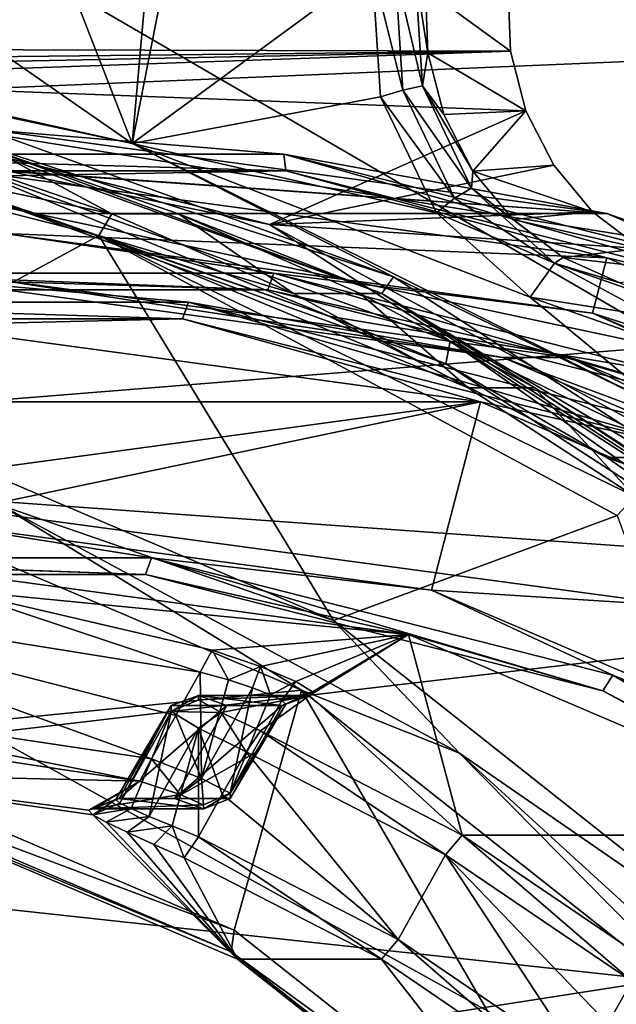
# Model space of a CAD drawing. Header units: metres. Extents: x -240 to 45, y -77 to 27.
# Tile 57 of 256: x -212.4 to -209.8, y 6.84 to 11.13. Entities that reach past the tile are written whole.
import ezdxf

# ---------------------------------------------------------------- set-up
doc = ezdxf.new("R2010")
doc.units = ezdxf.units.M
doc.layers.add('solid_MASSBILD_K_E_SW0001', color=7, linetype='CONTINUOUS')

msp = doc.modelspace()

# ---------------------------------------------------------------- linework, layer by layer
at = {"layer": 'solid_MASSBILD_K_E_SW0001'}
for points in [[(-211.586853, 12.255483, 272.498474), (-210.867355, 11.358562, 272.319092), (-211.912918, 10.5915, 272.579773)], [(-211.810852, 11.740272, 272.554321), (-211.586853, 12.255483, 272.498474), (-211.912918, 10.5915, 272.579773)], [(-218.598785, 12.209254, 295.839294), (-212.036407, 12.102674, 302.970123), (-213.508606, 10.789955, 303.344879)], [(-206.486115, 11.086336, 309.966125), (-213.508606, 10.789955, 303.344879), (-212.036407, 12.102674, 302.970123)], [(-205.145859, 12.132355, 309.470001), (-206.486115, 11.086336, 309.966125), (-212.036407, 12.102674, 302.970123)], [(-213.14212, 11.809993, 307.405731), (-214.642731, 9.184826, 308.521332), (-207.779572, 8.695085, 316.023956)], [(-206.383362, 11.176867, 314.940369), (-213.14212, 11.809993, 307.405731), (-207.779572, 8.695085, 316.023956)], [(-212.209427, 11.353092, 272.653687), (-211.810852, 11.740272, 272.554321), (-211.912918, 10.5915, 272.579773)], [(-212.722076, 11.15303, 272.781525), (-212.209427, 11.353092, 272.653687), (-211.912918, 10.5915, 272.579773)], [(-210.867355, 11.358562, 272.319092), (-210.830688, 10.795341, 272.309937), (-211.912918, 10.5915, 272.579773)], [(-210.73349, 10.823551, 272.312073), (-210.830688, 10.795341, 272.309937), (-210.867355, 11.358562, 272.319092)], [(-210.7668, 11.347318, 272.320374), (-210.73349, 10.823551, 272.312073), (-210.867355, 11.358562, 272.319092)], [(-210.648102, 10.84243, 272.363342), (-210.73349, 10.823551, 272.312073), (-210.7668, 11.347318, 272.320374)], [(-210.679596, 11.337797, 272.371216), (-210.648102, 10.84243, 272.363342), (-210.7668, 11.347318, 272.320374)], [(-210.679596, 11.337797, 272.371216), (-210.635132, 11.264636, 272.460114), (-210.625031, 10.986429, 272.457581)], [(-210.679596, 11.337797, 272.371216), (-210.625031, 10.986429, 272.457581), (-210.648102, 10.84243, 272.363342)], [(-219.292618, 11.018811, 275.965668), (-210.265076, 10.993307, 273.714844), (-210.27478, 11.261305, 273.717255)], [(-219.292618, 11.018811, 275.965668), (-210.27478, 11.261305, 273.717255), (-219.09549, 11.193665, 275.916504)], [(-210.265076, 10.993307, 273.714844), (-210.625031, 10.986429, 272.457581), (-210.635132, 11.264636, 272.460114)], [(-210.27478, 11.261305, 273.717255), (-210.265076, 10.993307, 273.714844), (-210.635132, 11.264636, 272.460114)], [(-212.722076, 11.15303, 272.781525), (-211.912918, 10.5915, 272.579773), (-214.43309, 11.151222, 273.20813)], [(-213.052292, 10.832513, 272.842346), (-214.43309, 11.151222, 273.20813), (-211.912918, 10.5915, 272.579773)], [(-206.486115, 11.086336, 309.966125), (-207.68898, 9.859224, 310.39502), (-213.508606, 10.789955, 303.344879)], [(-219.292618, 11.018811, 275.965668), (-219.522766, 10.893439, 276.023041), (-210.265076, 10.993307, 273.714844)], [(-216.364243, 10.87013, 275.235535), (-210.265076, 10.993307, 273.714844), (-219.522766, 10.893439, 276.023041)], [(-213.802444, 10.870137, 274.596802), (-210.265076, 10.993307, 273.714844), (-216.364243, 10.87013, 275.235535)], [(-213.802444, 10.870137, 274.596802), (-210.197662, 10.734057, 273.698029), (-210.265076, 10.993307, 273.714844)], [(-210.648102, 10.84243, 272.363342), (-210.625031, 10.986429, 272.457581), (-210.555115, 10.717514, 272.440155)], [(-210.265076, 10.993307, 273.714844), (-210.197662, 10.734057, 273.698029), (-210.625031, 10.986429, 272.457581)], [(-210.197662, 10.734057, 273.698029), (-210.555115, 10.717514, 272.440155), (-210.625031, 10.986429, 272.457581)], [(-211.315033, 10.238155, 273.976624), (-210.197662, 10.734057, 273.698029), (-213.802444, 10.870137, 274.596802)], [(-211.315033, 10.238155, 273.976624), (-213.802444, 10.870137, 274.596802), (-212.741745, 10.529222, 274.373749)], [(-214.534103, 10.820504, 271.687378), (-212.816605, 10.566057, 271.362213), (-212.001282, 10.285645, 271.158936)], [(-212.057907, 10.191366, 271.070007), (-214.534103, 10.820504, 271.687378), (-212.001282, 10.285645, 271.158936)], [(-212.057907, 10.191366, 271.070007), (-213.338028, 9.496467, 271.38916), (-214.534103, 10.820504, 271.687378)], [(-213.087662, 10.753432, 272.775055), (-213.052292, 10.832513, 272.842346), (-210.773621, 10.010783, 272.274231)], [(-210.773621, 10.010783, 272.274231), (-213.052292, 10.832513, 272.842346), (-211.912918, 10.5915, 272.579773)], [(-210.73349, 10.823551, 272.312073), (-210.50824, 10.352792, 272.25592), (-210.830688, 10.795341, 272.309937)], [(-210.648102, 10.84243, 272.363342), (-210.435059, 10.397197, 272.310242), (-210.73349, 10.823551, 272.312073)], [(-210.435059, 10.397197, 272.310242), (-210.50824, 10.352792, 272.25592), (-210.73349, 10.823551, 272.312073)], [(-210.648102, 10.84243, 272.363342), (-210.555115, 10.717514, 272.440155), (-210.428894, 10.471375, 272.408691)], [(-210.648102, 10.84243, 272.363342), (-210.428894, 10.471375, 272.408691), (-210.435059, 10.397197, 272.310242)], [(-207.68898, 9.859224, 310.39502), (-214.800186, 9.288323, 303.651154), (-213.508606, 10.789955, 303.344879)], [(-210.830688, 10.795341, 272.309937), (-210.586884, 10.289337, 272.249146), (-211.912918, 10.5915, 272.579773)], [(-210.50824, 10.352792, 272.25592), (-210.586884, 10.289337, 272.249146), (-210.830688, 10.795341, 272.309937)], [(-210.825638, 9.937701, 272.21109), (-212.526245, 10.566044, 272.526581), (-213.087662, 10.753432, 272.775055)], [(-210.825638, 9.937701, 272.21109), (-213.087662, 10.753432, 272.775055), (-210.773621, 10.010783, 272.274231)], [(-211.315033, 10.238155, 273.976624), (-210.076096, 10.497063, 273.667725), (-210.197662, 10.734057, 273.698029)], [(-210.197662, 10.734057, 273.698029), (-210.428894, 10.471375, 272.408691), (-210.555115, 10.717514, 272.440155)], [(-210.197662, 10.734057, 273.698029), (-210.076096, 10.497063, 273.667725), (-210.428894, 10.471375, 272.408691)], [(-215.010727, 10.65, 275.207245), (-212.518936, 10.65, 285.201294), (-209.844391, 10.28711, 284.534454)], [(-213.661926, 10.558887, 274.870941), (-215.010727, 10.65, 275.207245), (-209.844391, 10.28711, 284.534454)], [(-211.252319, 10.545802, 284.988464), (-212.518936, 10.65, 285.201294), (-213.737228, 10.545802, 285.608002)], [(-211.252319, 10.545802, 284.988464), (-209.844391, 10.28711, 284.534454), (-212.518936, 10.65, 285.201294)], [(-212.336182, 10.287109, 274.540405), (-213.661926, 10.558887, 274.870941), (-209.844391, 10.28711, 284.534454)], [(-212.738876, 10.422091, 274.486359), (-213.661926, 10.558887, 274.870941), (-212.336182, 10.287109, 274.540405)], [(-212.526245, 10.566044, 272.526581), (-212.001282, 10.285645, 271.158936), (-212.816605, 10.566057, 271.362213)], [(-212.526245, 10.566044, 272.526581), (-211.710938, 10.285626, 272.323273), (-212.001282, 10.285645, 271.158936)], [(-210.825638, 9.937701, 272.21109), (-211.710938, 10.285626, 272.323273), (-212.526245, 10.566044, 272.526581)], [(-210.179016, 9.921934, 272.147461), (-209.591507, 9.435664, 272.000977), (-211.912918, 10.5915, 272.579773)], [(-210.773621, 10.010783, 272.274231), (-211.912918, 10.5915, 272.579773), (-209.591507, 9.435664, 272.000977)], [(-210.586884, 10.289337, 272.249146), (-210.179016, 9.921934, 272.147461), (-211.912918, 10.5915, 272.579773)], [(-213.737228, 10.545802, 285.608002), (-213.710922, 10.473079, 285.677002), (-211.243149, 10.473079, 285.061707)], [(-211.252319, 10.545802, 284.988464), (-213.737228, 10.545802, 285.608002), (-211.243149, 10.473079, 285.061707)], [(-211.315033, 10.238155, 273.976624), (-212.741745, 10.529222, 274.373749), (-210.52684, 9.730464, 273.821533)], [(-210.546494, 9.63146, 273.939728), (-210.52684, 9.730464, 273.821533), (-212.741745, 10.529222, 274.373749)], [(-212.738876, 10.422091, 274.486359), (-210.546494, 9.63146, 273.939728), (-212.741745, 10.529222, 274.373749)], [(-208.8396, 9.932919, 284.386902), (-209.844391, 10.28711, 284.534454), (-211.252319, 10.545802, 284.988464)], [(-211.252319, 10.545802, 284.988464), (-211.243149, 10.473079, 285.061707), (-208.847076, 9.864421, 284.464294)], [(-208.8396, 9.932919, 284.386902), (-211.252319, 10.545802, 284.988464), (-208.847076, 9.864421, 284.464294)], [(-211.243149, 10.473079, 285.061707), (-213.710922, 10.473079, 285.677002), (-212.470551, 10.449998, 285.395355)], [(-211.243149, 10.473079, 285.061707), (-212.470551, 10.449998, 285.395355), (-209.844574, 10.093463, 284.740631)], [(-211.315033, 10.238155, 273.976624), (-209.906448, 10.293881, 273.625427), (-210.076096, 10.497063, 273.667725)], [(-208.847076, 9.864421, 284.464294), (-211.243149, 10.473079, 285.061707), (-209.844574, 10.093463, 284.740631)], [(-210.435059, 10.397197, 272.310242), (-210.428894, 10.471375, 272.408691), (-210.252686, 10.260354, 272.364746)], [(-210.076096, 10.497063, 273.667725), (-209.906448, 10.293881, 273.625427), (-210.428894, 10.471375, 272.408691)], [(-209.906448, 10.293881, 273.625427), (-210.252686, 10.260354, 272.364746), (-210.428894, 10.471375, 272.408691)], [(-212.470551, 10.199998, 285.395355), (-209.844574, 10.093463, 284.740631), (-212.470551, 10.449998, 285.395355)], [(-212.738876, 10.422091, 274.486359), (-212.336182, 10.287109, 274.540405), (-211.056213, 9.839315, 274.221283)], [(-212.738876, 10.422091, 274.486359), (-211.056213, 9.839315, 274.221283), (-210.546494, 9.63146, 273.939728)], [(-210.435059, 10.397197, 272.310242), (-210.072906, 10.069878, 272.21994), (-210.50824, 10.352792, 272.25592)], [(-210.435059, 10.397197, 272.310242), (-210.252686, 10.260354, 272.364746), (-210.035339, 10.095034, 272.310577)], [(-210.435059, 10.397197, 272.310242), (-210.035339, 10.095034, 272.310577), (-210.072906, 10.069878, 272.21994)], [(-210.50824, 10.352792, 272.25592), (-210.072906, 10.069878, 272.21994), (-210.586884, 10.289337, 272.249146)], [(-212.336182, 10.287109, 274.540405), (-209.844391, 10.28711, 284.534454), (-207.352112, 9.22317, 283.913055)], [(-211.056213, 9.839315, 274.221283), (-212.336182, 10.287109, 274.540405), (-207.352112, 9.22317, 283.913055)], [(-212.057907, 10.191366, 271.070007), (-212.001282, 10.285645, 271.158936), (-211.210495, 9.93852, 270.961761)], [(-211.710938, 10.285626, 272.323273), (-211.210495, 9.93852, 270.961761), (-212.001282, 10.285645, 271.158936)], [(-211.710938, 10.285626, 272.323273), (-210.920151, 9.938498, 272.126129), (-211.210495, 9.93852, 270.961761)], [(-210.825638, 9.937701, 272.21109), (-210.920151, 9.938498, 272.126129), (-211.710938, 10.285626, 272.323273)], [(-211.315033, 10.238155, 273.976624), (-209.697021, 10.13456, 273.573212), (-209.906448, 10.293881, 273.625427)], [(-210.072906, 10.069878, 272.21994), (-210.179016, 9.921934, 272.147461), (-210.586884, 10.289337, 272.249146)], [(-209.906448, 10.293881, 273.625427), (-209.697021, 10.13456, 273.573212), (-210.252686, 10.260354, 272.364746)], [(-209.697021, 10.13456, 273.573212), (-210.035339, 10.095034, 272.310577), (-210.252686, 10.260354, 272.364746)], [(-208.8396, 9.932919, 284.386902), (-207.352112, 9.22317, 283.913055), (-209.844391, 10.28711, 284.534454)], [(-209.046783, 9.010975, 273.411072), (-209.697021, 10.13456, 273.573212), (-211.315033, 10.238155, 273.976624)], [(-209.046783, 9.010975, 273.411072), (-211.315033, 10.238155, 273.976624), (-210.52684, 9.730464, 273.821533)], [(-211.295761, 10.026449, 285.07489), (-212.470551, 10.199998, 285.395355), (-213.658295, 10.026449, 285.66391)], [(-212.057907, 10.191366, 271.070007), (-211.03569, 8.512753, 270.815125), (-213.338028, 9.496467, 271.38916)], [(-212.470551, 10.199998, 285.395355), (-209.907379, 9.85199, 284.756287), (-209.844574, 10.093463, 284.740631)], [(-211.295761, 10.026449, 285.07489), (-209.907379, 9.85199, 284.756287), (-212.470551, 10.199998, 285.395355)], [(-212.057907, 10.191366, 271.070007), (-211.210495, 9.93852, 270.961761), (-210.449356, 9.526934, 270.772003)], [(-212.057907, 10.191366, 271.070007), (-210.449356, 9.526934, 270.772003), (-209.722809, 9.05355, 270.590851)], [(-209.799911, 8.969683, 270.507019), (-212.057907, 10.191366, 271.070007), (-209.722809, 9.05355, 270.590851)], [(-209.799911, 8.969683, 270.507019), (-211.03569, 8.512753, 270.815125), (-212.057907, 10.191366, 271.070007)], [(-209.45842, 10.027287, 273.513702), (-210.035339, 10.095034, 272.310577), (-209.697021, 10.13456, 273.573212)], [(-210.072906, 10.069878, 272.21994), (-210.035339, 10.095034, 272.310577), (-209.78775, 9.983703, 272.24884)], [(-209.45842, 10.027287, 273.513702), (-209.78775, 9.983703, 272.24884), (-210.035339, 10.095034, 272.310577)], [(-209.907379, 9.85199, 284.756287), (-207.397736, 9.048166, 284.130554), (-209.844574, 10.093463, 284.740631)], [(-208.847076, 9.864421, 284.464294), (-209.844574, 10.093463, 284.740631), (-207.397736, 9.048166, 284.130554)], [(-210.072906, 10.069878, 272.21994), (-209.643051, 9.837987, 272.040192), (-210.179016, 9.921934, 272.147461)], [(-210.072906, 10.069878, 272.21994), (-209.78775, 9.983703, 272.24884), (-209.616791, 9.910306, 272.106201)], [(-209.616791, 9.910306, 272.106201), (-209.643051, 9.837987, 272.040192), (-210.072906, 10.069878, 272.21994)], [(-211.667007, 9.900489, 283.649078), (-212.80925, 10, 284.036926), (-213.999863, 9.900489, 284.230743)], [(-213.658295, 10.026449, 285.66391), (-213.66745, 9.953689, 285.590698), (-211.322052, 9.953689, 285.00592)], [(-211.322052, 9.953689, 285.00592), (-213.66745, 9.953689, 285.590698), (-212.518936, 10, 285.201294)], [(-211.295761, 10.026449, 285.07489), (-213.658295, 10.026449, 285.66391), (-211.322052, 9.953689, 285.00592)], [(-212.518936, 10, 285.201294), (-212.80925, 10, 284.036926), (-210.297928, 9.659258, 283.410797)], [(-211.667007, 9.900489, 283.649078), (-210.297928, 9.659258, 283.410797), (-212.80925, 10, 284.036926)], [(-210.007629, 9.659258, 284.575165), (-212.518936, 10, 285.201294), (-210.297928, 9.659258, 283.410797)], [(-211.322052, 9.953689, 285.00592), (-212.518936, 10, 285.201294), (-210.007629, 9.659258, 284.575165)], [(-211.295761, 10.026449, 285.07489), (-211.322052, 9.953689, 285.00592), (-209.044815, 9.375216, 284.438141)], [(-209.001877, 9.443748, 284.50296), (-209.907379, 9.85199, 284.756287), (-211.295761, 10.026449, 285.07489)], [(-209.001877, 9.443748, 284.50296), (-211.295761, 10.026449, 285.07489), (-209.044815, 9.375216, 284.438141)], [(-210.825638, 9.937701, 272.21109), (-210.773621, 10.010783, 272.274231), (-208.729507, 8.687093, 271.764557)], [(-208.729507, 8.687093, 271.764557), (-210.773621, 10.010783, 272.274231), (-209.591507, 9.435664, 272.000977)], [(-209.044815, 9.375216, 284.438141), (-211.322052, 9.953689, 285.00592), (-210.007629, 9.659258, 284.575165)], [(-210.920151, 9.938498, 272.126129), (-210.449356, 9.526934, 270.772003), (-211.210495, 9.93852, 270.961761)], [(-210.920151, 9.938498, 272.126129), (-210.159012, 9.526906, 271.93634), (-210.449356, 9.526934, 270.772003)], [(-210.825638, 9.937701, 272.21109), (-210.159012, 9.526906, 271.93634), (-210.920151, 9.938498, 272.126129)], [(-208.796432, 8.623674, 271.705139), (-210.159012, 9.526906, 271.93634), (-210.825638, 9.937701, 272.21109)], [(-208.796432, 8.623674, 271.705139), (-210.825638, 9.937701, 272.21109), (-208.729507, 8.687093, 271.764557)], [(-210.179016, 9.921934, 272.147461), (-209.666275, 9.741577, 272.019623), (-209.591507, 9.435664, 272.000977)], [(-209.643051, 9.837987, 272.040192), (-209.666275, 9.741577, 272.019623), (-210.179016, 9.921934, 272.147461)], [(-213.999863, 9.900489, 284.230743), (-214.009018, 9.827728, 284.157501), (-211.693298, 9.827728, 283.580139)], [(-211.667007, 9.900489, 283.649078), (-213.999863, 9.900489, 284.230743), (-211.693298, 9.827728, 283.580139)], [(-211.667007, 9.900489, 283.649078), (-211.693298, 9.827728, 283.580139), (-209.444885, 9.256576, 283.019531)], [(-209.401947, 9.325109, 283.084351), (-210.297928, 9.659258, 283.410797), (-211.667007, 9.900489, 283.649078)], [(-209.401947, 9.325109, 283.084351), (-211.667007, 9.900489, 283.649078), (-209.444885, 9.256576, 283.019531)], [(-207.68898, 9.859224, 310.39502), (-208.735794, 8.470511, 310.754974), (-214.800186, 9.288323, 303.651154)], [(-211.693298, 9.827728, 283.580139), (-214.009018, 9.827728, 284.157501), (-212.85762, 9.8, 283.842865)], [(-211.693298, 9.827728, 283.580139), (-212.85762, 9.8, 283.842865), (-210.394653, 9.465548, 283.22879)], [(-209.444885, 9.256576, 283.019531), (-211.693298, 9.827728, 283.580139), (-210.394653, 9.465548, 283.22879)], [(-209.843903, 9.223167, 273.919006), (-211.056213, 9.839315, 274.221283), (-207.352112, 9.22317, 283.913055)], [(-210.546494, 9.63146, 273.939728), (-211.056213, 9.839315, 274.221283), (-209.843903, 9.223167, 273.919006)], [(-209.907379, 9.85199, 284.756287), (-207.519073, 8.831687, 284.160797), (-207.397736, 9.048166, 284.130554)], [(-209.001877, 9.443748, 284.50296), (-207.519073, 8.831687, 284.160797), (-209.907379, 9.85199, 284.756287)], [(-210.394653, 9.465548, 283.22879), (-212.85762, 9.8, 283.842865), (-215.320587, 9.465554, 284.45697)], [(-210.546494, 9.63146, 273.939728), (-208.579803, 8.357867, 273.449371), (-210.52684, 9.730464, 273.821533)], [(-209.046783, 9.010975, 273.411072), (-210.52684, 9.730464, 273.821533), (-208.539917, 8.44378, 273.326141)], [(-208.579803, 8.357867, 273.449371), (-208.539917, 8.44378, 273.326141), (-210.52684, 9.730464, 273.821533)], [(-210.007629, 9.659258, 284.575165), (-210.297928, 9.659258, 283.410797), (-207.957764, 8.660254, 282.827332)], [(-209.401947, 9.325109, 283.084351), (-207.957764, 8.660254, 282.827332), (-210.297928, 9.659258, 283.410797)], [(-207.667465, 8.660254, 283.991669), (-210.007629, 9.659258, 284.575165), (-207.957764, 8.660254, 282.827332)], [(-209.044815, 9.375216, 284.438141), (-210.007629, 9.659258, 284.575165), (-207.667465, 8.660254, 283.991669)], [(-210.546494, 9.63146, 273.939728), (-209.843903, 9.223167, 273.919006), (-208.720001, 8.449208, 273.638794)], [(-210.546494, 9.63146, 273.939728), (-208.720001, 8.449208, 273.638794), (-208.579803, 8.357867, 273.449371)], [(-210.159012, 9.526906, 271.93634), (-209.722809, 9.05355, 270.590851), (-210.449356, 9.526934, 270.772003)], [(-210.159012, 9.526906, 271.93634), (-209.432449, 9.053517, 271.755188), (-209.722809, 9.05355, 270.590851)], [(-208.796432, 8.623674, 271.705139), (-209.432449, 9.053517, 271.755188), (-210.159012, 9.526906, 271.93634)], [(-212.482788, 9.01419, 271.215149), (-213.338028, 9.496467, 271.38916), (-211.03569, 8.512753, 270.815125)], [(-210.394653, 9.465548, 283.22879), (-215.320587, 9.465554, 284.45697), (-217.615402, 8.485072, 285.029114)], [(-212.856842, 8.949998, 283.842682), (-210.394653, 9.465548, 283.22879), (-217.615402, 8.485072, 285.029114)], [(-212.856842, 8.949998, 283.842682), (-210.608902, 8.644732, 283.282196), (-210.394653, 9.465548, 283.22879)], [(-210.608902, 8.644732, 283.282196), (-208.099838, 8.48506, 282.656616), (-210.394653, 9.465548, 283.22879)], [(-209.444885, 9.256576, 283.019531), (-210.394653, 9.465548, 283.22879), (-208.099838, 8.48506, 282.656616)], [(-208.735794, 8.470511, 310.754974), (-215.88942, 7.626572, 303.891388), (-214.800186, 9.288323, 303.651154)], [(-214.642731, 9.184826, 308.521332), (-215.748032, 6.281231, 309.343018), (-208.808517, 5.947654, 316.82254)], [(-207.779572, 8.695085, 316.023956), (-214.642731, 9.184826, 308.521332), (-208.808517, 5.947654, 316.82254)], [(-209.843903, 9.223167, 273.919006), (-207.352112, 9.22317, 283.913055), (-205.211945, 7.530687, 283.379456)], [(-208.720001, 8.449208, 273.638794), (-209.843903, 9.223167, 273.919006), (-205.211945, 7.530687, 283.379456)], [(-213.404434, 7.989604, 272.800629), (-213.393295, 9.155488, 271.553864), (-211.175156, 8.208573, 271.000824)], [(-212.482788, 9.01419, 271.215149), (-211.175156, 8.208573, 271.000824), (-213.393295, 9.155488, 271.553864)], [(-210.486023, 7.934121, 270.717316), (-211.175156, 8.208573, 271.000824), (-212.482788, 9.01419, 271.215149)], [(-210.486023, 7.934121, 270.717316), (-212.482788, 9.01419, 271.215149), (-211.03569, 8.512753, 270.815125)], [(-209.799911, 8.969683, 270.507019), (-209.059174, 6.948033, 270.322327), (-211.03569, 8.512753, 270.815125)], [(-213.89917, 8.785474, 284.074951), (-211.829056, 8.785474, 283.558807), (-212.856842, 8.949998, 283.842682)], [(-211.829056, 8.785474, 283.558807), (-210.608902, 8.644732, 283.282196), (-212.856842, 8.949998, 283.842682)], [(-213.90834, 8.71275, 284.001678), (-211.855347, 8.71275, 283.489838), (-213.89917, 8.785474, 284.074951)], [(-211.855347, 8.71275, 283.489838), (-211.829056, 8.785474, 283.558807), (-213.89917, 8.785474, 284.074951)], [(-211.855347, 8.71275, 283.489838), (-209.862015, 8.206397, 282.992828), (-211.829056, 8.785474, 283.558807)], [(-211.829056, 8.785474, 283.558807), (-209.819077, 8.274894, 283.057678), (-210.608902, 8.644732, 283.282196)], [(-209.862015, 8.206397, 282.992828), (-209.819077, 8.274894, 283.057678), (-211.829056, 8.785474, 283.558807)], [(-213.90834, 8.71275, 284.001678), (-212.906006, 8.75, 283.648804), (-211.855347, 8.71275, 283.489838)], [(-212.687088, 8.645602, 278.956482), (-210.708603, 8.451849, 283.100952), (-212.906006, 8.75, 283.648804)], [(-211.855347, 8.71275, 283.489838), (-212.906006, 8.75, 283.648804), (-210.708603, 8.451849, 283.100952)], [(-211.855347, 8.71275, 283.489838), (-210.708603, 8.451849, 283.100952), (-209.862015, 8.206397, 282.992828)], [(-213.858612, 8.648422, 279.145508), (-213.926834, 8.22445, 279.162506), (-211.828888, 7.909267, 278.639435)], [(-213.858612, 8.648422, 279.145508), (-211.616531, 8.288104, 278.586487), (-212.687088, 8.645602, 278.956482)], [(-211.722763, 8.098718, 278.612976), (-213.858612, 8.648422, 279.145508), (-211.828888, 7.909267, 278.639435)], [(-211.722763, 8.098718, 278.612976), (-211.616531, 8.288104, 278.586487), (-213.858612, 8.648422, 279.145508)], [(-212.687088, 8.645602, 278.956482), (-211.564682, 8.383949, 278.676636), (-210.708603, 8.451849, 283.100952)], [(-211.616531, 8.288104, 278.586487), (-211.564682, 8.383949, 278.676636), (-212.687088, 8.645602, 278.956482)], [(-210.608902, 8.644732, 283.282196), (-208.514206, 7.750126, 282.759949), (-208.099838, 8.48506, 282.656616)], [(-209.819077, 8.274894, 283.057678), (-208.514206, 7.750126, 282.759949), (-210.608902, 8.644732, 283.282196)], [(-210.486023, 7.934121, 270.717316), (-211.03569, 8.512753, 270.815125), (-209.059174, 6.948033, 270.322327)], [(-208.735794, 8.470511, 310.754974), (-209.611923, 6.944836, 311.045685), (-215.88942, 7.626572, 303.891388)], [(-211.564682, 8.383949, 278.676636), (-211.354019, 8.312221, 278.576324), (-210.708603, 8.451849, 283.100952)], [(-211.354019, 8.312221, 278.576324), (-211.200455, 8.24687, 278.40155), (-210.708603, 8.451849, 283.100952)], [(-211.200455, 8.24687, 278.40155), (-211.127213, 8.201729, 278.181488), (-210.708603, 8.451849, 283.100952)], [(-211.140762, 8.185905, 277.952576), (-210.475388, 7.577722, 275.313202), (-210.708603, 8.451849, 283.100952)], [(-211.127213, 8.201729, 278.181488), (-211.140762, 8.185905, 277.952576), (-210.708603, 8.451849, 283.100952)], [(-210.475388, 7.577722, 275.313202), (-208.660965, 7.577717, 282.590393), (-210.708603, 8.451849, 283.100952)], [(-209.862015, 8.206397, 282.992828), (-210.708603, 8.451849, 283.100952), (-208.660965, 7.577717, 282.590393)], [(-211.493195, 8.253578, 278.537659), (-211.564682, 8.383949, 278.676636), (-211.616531, 8.288104, 278.586487)], [(-211.493195, 8.253578, 278.537659), (-211.354019, 8.312221, 278.576324), (-211.564682, 8.383949, 278.676636)], [(-211.610382, 7.824689, 278.514709), (-211.616531, 8.288104, 278.586487), (-211.722763, 8.098718, 278.612976)], [(-211.493195, 8.253578, 278.537659), (-211.616531, 8.288104, 278.586487), (-211.610382, 7.824689, 278.514709)], [(-211.388992, 8.219336, 278.45932), (-211.354019, 8.312221, 278.576324), (-211.493195, 8.253578, 278.537659)], [(-211.31015, 8.188416, 278.357208), (-211.354019, 8.312221, 278.576324), (-211.388992, 8.219336, 278.45932)], [(-211.31015, 8.188416, 278.357208), (-211.200455, 8.24687, 278.40155), (-211.354019, 8.312221, 278.576324)], [(-211.388992, 8.219336, 278.45932), (-211.493195, 8.253578, 278.537659), (-211.610382, 7.824689, 278.514709)], [(-211.260925, 8.163763, 278.238342), (-211.200455, 8.24687, 278.40155), (-211.31015, 8.188416, 278.357208)], [(-211.260925, 8.163763, 278.238342), (-211.127213, 8.201729, 278.181488), (-211.200455, 8.24687, 278.40155)], [(-209.862015, 8.206397, 282.992828), (-208.044189, 7.223117, 282.539581), (-209.819077, 8.274894, 283.057678)], [(-209.819077, 8.274894, 283.057678), (-207.986069, 7.283407, 282.600647), (-208.514206, 7.750126, 282.759949)], [(-208.044189, 7.223117, 282.539581), (-207.986069, 7.283407, 282.600647), (-209.819077, 8.274894, 283.057678)], [(-213.926834, 8.22445, 279.162506), (-213.958038, 8.124528, 279.06723), (-211.8797, 7.813106, 278.549042)], [(-213.926834, 8.22445, 279.162506), (-211.8797, 7.813106, 278.549042), (-211.828888, 7.909267, 278.639435)], [(-211.468781, 7.163286, 272.318024), (-213.404434, 7.989604, 272.800629), (-211.175156, 8.208573, 271.000824)], [(-211.388992, 8.219336, 278.45932), (-211.610382, 7.824689, 278.514709), (-211.486603, 7.760672, 278.29425)], [(-211.31015, 8.188416, 278.357208), (-211.388992, 8.219336, 278.45932), (-211.486603, 7.760672, 278.29425)], [(-209.80658, 5.848796, 271.903595), (-211.468781, 7.163286, 272.318024), (-211.175156, 8.208573, 271.000824)], [(-211.243713, 8.14785, 278.110474), (-211.127213, 8.201729, 278.181488), (-211.260925, 8.163763, 278.238342)], [(-211.243713, 8.14785, 278.110474), (-211.259079, 8.142352, 277.982025), (-211.127213, 8.201729, 278.181488)], [(-211.140762, 8.185905, 277.952576), (-211.127213, 8.201729, 278.181488), (-211.259079, 8.142352, 277.982025)], [(-209.80658, 5.848796, 271.903595), (-211.175156, 8.208573, 271.000824), (-209.270416, 6.702248, 270.52594)], [(-210.486023, 7.934121, 270.717316), (-209.270416, 6.702248, 270.52594), (-211.175156, 8.208573, 271.000824)], [(-209.862015, 8.206397, 282.992828), (-208.660965, 7.577717, 282.590393), (-208.044189, 7.223117, 282.539581)], [(-211.743362, 8.116687, 275.785583), (-211.624191, 8.167083, 275.809418), (-211.624603, 8.185905, 276.011963)], [(-211.624603, 8.185905, 276.011963), (-211.742905, 8.142352, 276.041473), (-211.743362, 8.116687, 275.785583)], [(-211.743362, 8.116687, 275.785583), (-211.52504, 8.112152, 275.631348), (-211.624191, 8.167083, 275.809418)], [(-211.624603, 8.185905, 276.011963), (-211.500992, 8.142352, 277.011749), (-211.742905, 8.142352, 276.041473)], [(-211.140762, 8.185905, 277.952576), (-211.624603, 8.185905, 276.011963), (-211.624191, 8.167083, 275.809418)], [(-211.624603, 8.185905, 276.011963), (-211.259079, 8.142352, 277.982025), (-211.500992, 8.142352, 277.011749)], [(-211.624603, 8.185905, 276.011963), (-211.140762, 8.185905, 277.952576), (-211.259079, 8.142352, 277.982025)], [(-211.140762, 8.185905, 277.952576), (-211.624191, 8.167083, 275.809418), (-211.52504, 8.112152, 275.631348)], [(-211.140762, 8.185905, 277.952576), (-211.52504, 8.112152, 275.631348), (-211.353867, 8.032694, 275.532227)], [(-211.260925, 8.163763, 278.238342), (-211.31015, 8.188416, 278.357208), (-211.486603, 7.760672, 278.29425)], [(-211.243713, 8.14785, 278.110474), (-211.260925, 8.163763, 278.238342), (-211.486603, 7.760672, 278.29425)], [(-211.140762, 8.185905, 277.952576), (-211.353867, 8.032694, 275.532227), (-210.475388, 7.577722, 275.313202)], [(-213.355682, 7.84815, 273.152863), (-211.8797, 7.813106, 278.549042), (-213.958038, 8.124528, 279.06723)], [(-211.985062, 7.732109, 275.97049), (-211.742905, 8.142352, 276.041473), (-211.970001, 7.736986, 276.098083)], [(-211.985062, 7.732109, 275.97049), (-211.967407, 7.717374, 275.842346), (-211.742905, 8.142352, 276.041473)], [(-211.500992, 8.142352, 277.011749), (-211.728073, 7.736986, 277.068359), (-211.970001, 7.736986, 276.098083)], [(-211.742905, 8.142352, 276.041473), (-211.500992, 8.142352, 277.011749), (-211.970001, 7.736986, 276.098083)], [(-211.743362, 8.116687, 275.785583), (-211.742905, 8.142352, 276.041473), (-211.967407, 7.717374, 275.842346)], [(-211.743362, 8.116687, 275.785583), (-211.967407, 7.717374, 275.842346), (-211.917831, 7.692824, 275.722626)], [(-211.743362, 8.116687, 275.785583), (-211.917831, 7.692824, 275.722626), (-211.839767, 7.65901, 275.620239)], [(-211.623642, 8.044116, 275.566101), (-211.743362, 8.116687, 275.785583), (-211.839767, 7.65901, 275.620239)], [(-211.623642, 8.044116, 275.566101), (-211.52504, 8.112152, 275.631348), (-211.743362, 8.116687, 275.785583)], [(-211.728073, 7.736986, 277.068359), (-211.259079, 8.142352, 277.982025), (-211.372604, 7.939669, 278.010376)], [(-211.500992, 8.142352, 277.011749), (-211.259079, 8.142352, 277.982025), (-211.728073, 7.736986, 277.068359)], [(-211.623642, 8.044116, 275.566101), (-211.416534, 7.940892, 275.444794), (-211.52504, 8.112152, 275.631348)], [(-211.353867, 8.032694, 275.532227), (-211.52504, 8.112152, 275.631348), (-211.416534, 7.940892, 275.444794)], [(-211.243713, 8.14785, 278.110474), (-211.486603, 7.760672, 278.29425), (-211.48616, 7.736986, 278.038666)], [(-211.243713, 8.14785, 278.110474), (-211.48616, 7.736986, 278.038666), (-211.372604, 7.939669, 278.010376)], [(-211.243713, 8.14785, 278.110474), (-211.372604, 7.939669, 278.010376), (-211.259079, 8.142352, 277.982025)], [(-211.722763, 8.098718, 278.612976), (-211.828888, 7.909267, 278.639435), (-211.610382, 7.824689, 278.514709)], [(-211.623642, 8.044116, 275.566101), (-211.839767, 7.65901, 275.620239), (-211.739227, 7.617336, 275.542938)], [(-211.623642, 8.044116, 275.566101), (-211.739227, 7.617336, 275.542938), (-211.624237, 7.570248, 275.496582)], [(-211.623642, 8.044116, 275.566101), (-211.624237, 7.570248, 275.496582), (-211.520355, 7.75555, 275.470673)], [(-211.520355, 7.75555, 275.470673), (-211.416534, 7.940892, 275.444794), (-211.623642, 8.044116, 275.566101)], [(-211.353867, 8.032694, 275.532227), (-211.416534, 7.940892, 275.444794), (-210.548111, 7.491129, 275.228271)], [(-210.548111, 7.491129, 275.228271), (-210.475388, 7.577722, 275.313202), (-211.353867, 8.032694, 275.532227)], [(-213.392395, 7.88491, 272.964813), (-213.404434, 7.989604, 272.800629), (-211.468781, 7.163286, 272.318024)], [(-211.372604, 7.939669, 278.010376), (-211.48616, 7.736986, 278.038666), (-211.728073, 7.736986, 277.068359)], [(-211.416534, 7.940892, 275.444794), (-211.520355, 7.75555, 275.470673), (-210.754303, 7.123067, 275.279663)], [(-210.548111, 7.491129, 275.228271), (-211.416534, 7.940892, 275.444794), (-210.754303, 7.123067, 275.279663)], [(-211.8797, 7.813106, 278.549042), (-211.703369, 7.75475, 278.449432), (-211.828888, 7.909267, 278.639435)], [(-211.610382, 7.824689, 278.514709), (-211.828888, 7.909267, 278.639435), (-211.703369, 7.75475, 278.449432)], [(-208.798065, 6.392951, 270.296448), (-209.270416, 6.702248, 270.52594), (-210.486023, 7.934121, 270.717316)], [(-208.798065, 6.392951, 270.296448), (-210.486023, 7.934121, 270.717316), (-209.059174, 6.948033, 270.322327)], [(-213.392395, 7.88491, 272.964813), (-211.482101, 7.069417, 272.488525), (-213.355682, 7.84815, 273.152863)], [(-213.392395, 7.88491, 272.964813), (-211.468781, 7.163286, 272.318024), (-211.482101, 7.069417, 272.488525)], [(-213.355682, 7.84815, 273.152863), (-212.103928, 7.68588, 275.974121), (-211.8797, 7.813106, 278.549042)], [(-213.355682, 7.84815, 273.152863), (-212.084061, 7.66615, 275.818756), (-212.103928, 7.68588, 275.974121)], [(-213.355682, 7.84815, 273.152863), (-211.4543, 7.036466, 272.678802), (-212.084061, 7.66615, 275.818756)], [(-211.482101, 7.069417, 272.488525), (-211.4543, 7.036466, 272.678802), (-213.355682, 7.84815, 273.152863)], [(-212.103928, 7.68588, 275.974121), (-212.085266, 7.692311, 276.126831), (-211.8797, 7.813106, 278.549042)], [(-212.085266, 7.692311, 276.126831), (-211.703369, 7.75475, 278.449432), (-211.8797, 7.813106, 278.549042)], [(-211.610382, 7.824689, 278.514709), (-211.703369, 7.75475, 278.449432), (-211.602234, 7.709227, 278.271973)], [(-211.610382, 7.824689, 278.514709), (-211.602234, 7.709227, 278.271973), (-211.486603, 7.760672, 278.29425)], [(-211.985062, 7.732109, 275.97049), (-211.970001, 7.736986, 276.098083), (-212.103928, 7.68588, 275.974121)], [(-212.085266, 7.692311, 276.126831), (-212.103928, 7.68588, 275.974121), (-211.970001, 7.736986, 276.098083)], [(-211.985062, 7.732109, 275.97049), (-212.103928, 7.68588, 275.974121), (-212.084061, 7.66615, 275.818756)], [(-212.085266, 7.692311, 276.126831), (-211.602234, 7.709227, 278.271973), (-211.703369, 7.75475, 278.449432)], [(-212.085266, 7.692311, 276.126831), (-211.970001, 7.736986, 276.098083), (-211.601425, 7.692311, 278.067413)], [(-211.985062, 7.732109, 275.97049), (-212.084061, 7.66615, 275.818756), (-211.967407, 7.717374, 275.842346)], [(-211.601425, 7.692311, 278.067413), (-211.970001, 7.736986, 276.098083), (-211.728073, 7.736986, 277.068359)], [(-211.601425, 7.692311, 278.067413), (-211.728073, 7.736986, 277.068359), (-211.48616, 7.736986, 278.038666)], [(-211.520355, 7.75555, 275.470673), (-211.624237, 7.570248, 275.496582), (-210.754303, 7.123067, 275.279663)], [(-211.486603, 7.760672, 278.29425), (-211.602234, 7.709227, 278.271973), (-211.601425, 7.692311, 278.067413)], [(-211.601425, 7.692311, 278.067413), (-211.48616, 7.736986, 278.038666), (-211.486603, 7.760672, 278.29425)], [(-212.085266, 7.692311, 276.126831), (-211.601425, 7.692311, 278.067413), (-211.602234, 7.709227, 278.271973)], [(-211.967407, 7.717374, 275.842346), (-212.084061, 7.66615, 275.818756), (-211.917831, 7.692824, 275.722626)], [(-211.917831, 7.692824, 275.722626), (-212.084061, 7.66615, 275.818756), (-212.026398, 7.633693, 275.67511)], [(-211.917831, 7.692824, 275.722626), (-212.026398, 7.633693, 275.67511), (-211.839767, 7.65901, 275.620239)], [(-211.4543, 7.036466, 272.678802), (-212.026398, 7.633693, 275.67511), (-212.084061, 7.66615, 275.818756)], [(-211.839767, 7.65901, 275.620239), (-212.026398, 7.633693, 275.67511), (-211.935425, 7.589755, 275.553375)], [(-211.839767, 7.65901, 275.620239), (-211.935425, 7.589755, 275.553375), (-211.739227, 7.617336, 275.542938)], [(-209.611923, 6.944836, 311.045685), (-216.755066, 5.834053, 304.068207), (-215.88942, 7.626572, 303.891388)], [(-211.4543, 7.036466, 272.678802), (-211.935425, 7.589755, 275.553375), (-212.026398, 7.633693, 275.67511)], [(-211.739227, 7.617336, 275.542938), (-211.935425, 7.589755, 275.553375), (-211.818161, 7.536454, 275.462311)], [(-211.739227, 7.617336, 275.542938), (-211.818161, 7.536454, 275.462311), (-211.68631, 7.478178, 275.408997)], [(-211.68631, 7.478178, 275.408997), (-211.624237, 7.570248, 275.496582), (-211.739227, 7.617336, 275.542938)], [(-211.4543, 7.036466, 272.678802), (-211.818161, 7.536454, 275.462311), (-211.935425, 7.589755, 275.553375)], [(-211.68631, 7.478178, 275.408997), (-210.826981, 7.036457, 275.194733), (-211.624237, 7.570248, 275.496582)], [(-211.624237, 7.570248, 275.496582), (-210.826981, 7.036457, 275.194733), (-210.754303, 7.123067, 275.279663)], [(-209.735931, 6.940892, 275.025757), (-210.475388, 7.577722, 275.313202), (-210.548111, 7.491129, 275.228271)], [(-210.475388, 7.577722, 275.313202), (-209.653839, 7.021133, 275.108368), (-208.660965, 7.577717, 282.590393)], [(-209.653839, 7.021133, 275.108368), (-210.475388, 7.577722, 275.313202), (-209.735931, 6.940892, 275.025757)], [(-211.4543, 7.036466, 272.678802), (-211.68631, 7.478178, 275.408997), (-211.818161, 7.536454, 275.462311)], [(-211.4543, 7.036466, 272.678802), (-210.826981, 7.036457, 275.194733), (-211.68631, 7.478178, 275.408997)], [(-210.548111, 7.491129, 275.228271), (-210.754303, 7.123067, 275.279663), (-209.943527, 6.570175, 275.077515)], [(-209.839752, 6.755555, 275.051666), (-210.548111, 7.491129, 275.228271), (-209.943527, 6.570175, 275.077515)], [(-209.839752, 6.755555, 275.051666), (-209.735931, 6.940892, 275.025757), (-210.548111, 7.491129, 275.228271)], [(-211.482101, 7.069417, 272.488525), (-211.468781, 7.163286, 272.318024), (-209.80658, 5.848796, 271.903595)], [(-210.754303, 7.123067, 275.279663), (-210.826981, 7.036457, 275.194733), (-210.026138, 6.490336, 274.995056)], [(-210.026138, 6.490336, 274.995056), (-209.943527, 6.570175, 275.077515), (-210.754303, 7.123067, 275.279663)], [(-211.482101, 7.069417, 272.488525), (-209.841705, 5.772155, 272.079529), (-211.4543, 7.036466, 272.678802)], [(-211.482101, 7.069417, 272.488525), (-209.80658, 5.848796, 271.903595), (-209.841705, 5.772155, 272.079529)], [(-211.4543, 7.036466, 272.678802), (-209.821533, 5.745258, 272.271698), (-210.826981, 7.036457, 275.194733)], [(-209.841705, 5.772155, 272.079529), (-209.821533, 5.745258, 272.271698), (-211.4543, 7.036466, 272.678802)], [(-209.821533, 5.745258, 272.271698), (-210.026138, 6.490336, 274.995056), (-210.826981, 7.036457, 275.194733)], [(-209.611923, 6.944836, 311.045685), (-210.302948, 5.307045, 311.267059), (-216.755066, 5.834053, 304.068207)], [(-209.611923, 6.944836, 311.045685), (-203.511902, 5.051954, 318.16745), (-210.302948, 5.307045, 311.267059)], [(-209.84021, 6.487375, 275.069489), (-209.735931, 6.940892, 275.025757), (-209.839752, 6.755555, 275.051666)], [(-209.521103, 6.793045, 275.04187), (-209.735931, 6.940892, 275.025757), (-209.84021, 6.487375, 275.069489)]]:
    msp.add_3dface(points, dxfattribs=at)

doc.saveas('drawing.dxf')
